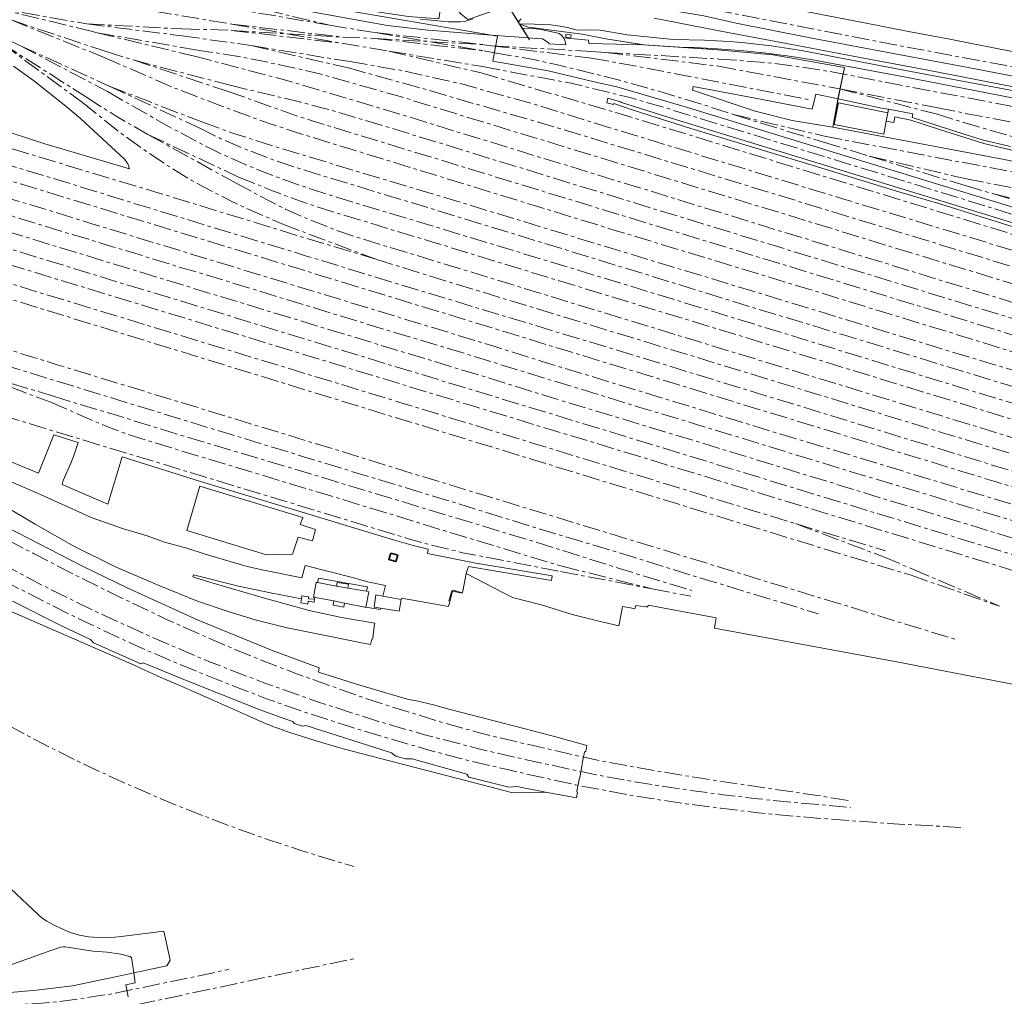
# Model space of a CAD drawing. Extents: x 151587 to 155483, y 462503 to 464608.
# Tile 34 of 236: x 153049 to 153330, y 462765 to 463044. Entities that reach past the tile are written whole.
import ezdxf

# ---------------------------------------------------------------- set-up
doc = ezdxf.new("R2010")
doc.units = 0
doc.header["$LTSCALE"] = 0.5
doc.linetypes.add('AM-AS', pattern=[16, 10, -2, 2, -2])
for name, color, linetype, lineweight in [('B-RO-AM-AS_SPOOR-G', 251, 'AM-AS', 18), ('B-RO-BV-GELEIDECONSTRUCTIE-G', 251, 'CONTINUOUS', 18), ('B-RO-GR-GRAS-GV', 251, 'CONTINUOUS', 13), ('B-RO-IE-TERREINAFSCHEIDING_KUNSTMATIG_HEKWERK-G', 251, 'IE-TERREINAFSCHEIDING-KUNSTMATIG', 18), ('B-RO-KW-KUNSTWERK_PERRON-GV', 251, 'CONTINUOUS', 18), ('B-RO-OG-BEBOUWING-GV', 6, 'CONTINUOUS', 35), ('B-RO-OG-BEBOUWING_OVERBOUWING-GV', 251, 'CONTINUOUS', 18), ('B-RO-VH-VERHARDING_GESLOTEN-GV', 251, 'CONTINUOUS', 18), ('B-RO-VH-VERHARDING_HALFVERHARDING-GV', 251, 'CONTINUOUS', 18), ('B-RO-VH-VERHARDING_OPEN-GV', 251, 'CONTINUOUS', 18)]:
    doc.layers.add(name, color=color, linetype=linetype, lineweight=lineweight)
doc.linetypes.add('IE-TERREINAFSCHEIDING-KUNSTMATIG', pattern='A,4,[82,NLCS.SHX,S=0.75,R=90,X=0,Y=0],4,-2', length=10)

msp = doc.modelspace()

# ---------------------------------------------------------------- linework, layer by layer
at = {"layer": 'B-RO-AM-AS_SPOOR-G', "flags": 128}
for points in [[(152684.493, 463248.251), (152726.335, 463199.333), (152786.996, 463128.213), (152819.506, 463090.062), (152849.777, 463054.324), (152883.192, 463015.684), (152890.243, 463007.939), (152902.991, 462994.425), (152913.035, 462984.349), (152921.807, 462976.021), (152936.511, 462962.698), (152941.845, 462957.996), (152946.326, 462954.191), (152957.708, 462944.894), (152967.199, 462937.511), (152982.921, 462925.979), (152999.847, 462914.339), (153008.251, 462908.891), (153017.504, 462903.164), (153038.999, 462890.659), (153055.74, 462881.759), (153071.387, 462874.067), (153088.583, 462866.263), (153103.387, 462859.993), (153118.888, 462854.023), (153133.945, 462848.656), (153151.338, 462843.05), (153164.815, 462839.171), (153180.241, 462835.151), (153190.978, 462832.685), (153213.531, 462827.775), (153222.025, 462826.234), (153229.351, 462825.038), (153241.317, 462823.249), (153249.754, 462822.126), (153259.726, 462820.946), (153269.935, 462819.911), (153277.816, 462819.276), (153286.16, 462818.423)], [(152755.408, 463156.152), (152775.246, 463129.631), (152777.987, 463125.945), (152876.69, 462993.216), (152888.787, 462977.289), (152894.952, 462969.416), (152908.942, 462952.412), (152920.894, 462938.982), (152931.241, 462928.123), (152938.323, 462921.063), (152945.549, 462914.151), (152956.652, 462904.066), (152964.225, 462897.535), (152971.931, 462891.162), (152983.732, 462881.904), (152991.756, 462875.936), (152999.901, 462870.135), (153008.164, 462864.504), (153020.773, 462856.378), (153029.315, 462851.18), (153033.626, 462848.647), (153042.325, 462843.715), (153055.559, 462836.656), (153064.501, 462832.179), (153069.006, 462830.01), (153078.082, 462825.812), (153087.242, 462821.801), (153096.483, 462817.981), (153110.488, 462812.609), (153119.914, 462809.269), (153129.406, 462806.125), (153143.761, 462801.777), (153144.286, 462801.633)], [(152756.864, 463157.412), (152862.936, 463032.921), (152877.51, 463016.228), (152886.417, 463006.416), (152898.267, 462993.658), (152909.61, 462982.338), (152916.119, 462975.946), (152923.999, 462968.541), (152931.569, 462961.803), (152940.494, 462954.001), (152951.716, 462944.734), (152960.989, 462937.386), (152974.388, 462927.259), (152980.665, 462922.678), (152996.251, 462912.009), (153006.043, 462905.549), (153017.435, 462898.493), (153028.781, 462891.841), (153040.304, 462885.329), (153051.464, 462879.582), (153063.847, 462873.303), (153080.588, 462865.387), (153092.716, 462860.125), (153105.417, 462854.961), (153119.327, 462849.556), (153131.266, 462845.365), (153142.81, 462841.676), (153165.668, 462834.865), (153177.521, 462831.787), (153188.584, 462829.191), (153207.704, 462824.906), (153222.656, 462822.097), (153229.102, 462821.038), (153239.225, 462819.541), (153249.134, 462818.241), (153259.728, 462816.958), (153274.305, 462815.622), (153296.86, 462813.914), (153317.705, 462812.796)], [(152797.865, 463149.295), (152811.992, 463136.129), (152853.325, 463097.196), (152864.535, 463086.731), (152875.81, 463076.781), (152877.477, 463075.228), (152886.542, 463067.856), (152895.327, 463061.171), (152904.783, 463054.486), (152913.958, 463048.391), (152919.568, 463044.895), (152927.037, 463040.387), (152937.329, 463034.466), (152948.98, 463028.256), (152959.644, 463022.974), (152966.125, 463019.978), (152972.312, 463017.253), (152984.033, 463012.399), (152995.04, 463008.291), (153002.373, 463005.78), (153010.665, 463003.091), (153030.243, 462997.068), (153037.074, 462995.122), (153044.083, 462992.96), (153052.075, 462990.65), (153069.505, 462985.226), (153184.231, 462950.25), (153198.347, 462945.828), (153251.324, 462929.652), (153284.275, 462919.691), (153394.691, 462886.032), (153414.447, 462879.937), (153441.671, 462871.817), (153451.928, 462869.047), (153463.122, 462866.349), (153471.904, 462864.498), (153485.815, 462861.952), (153496.995, 462860.278), (153511.074, 462858.429), (153520.141, 462857.629), (153528.277, 462857.027)], [(152808.008, 463146.551), (152814.314, 463140.687), (152826.8, 463128.896), (152834.258, 463121.978), (152843.985, 463112.754), (152848.839, 463108.138), (152852.875, 463104.332), (152857.339, 463100.102), (152861.523, 463096.265), (152866.529, 463091.725), (152870.892, 463087.764), (152875.236, 463084.095), (152879.784, 463080.291), (152884.887, 463076.192), (152891.514, 463070.976), (152896.089, 463067.541), (152900.905, 463064.009), (152907.552, 463059.305), (152914.034, 463054.952), (152919.671, 463051.264), (152925.353, 463047.736), (152933.783, 463042.707), (152939.789, 463039.29), (152944.355, 463036.776), (152948.094, 463034.806), (152951.497, 463033.066), (152955.494, 463031.009), (152960.716, 463028.421), (152965.232, 463026.269), (152970.226, 463023.964), (152973.913, 463022.317), (152978.415, 463020.386), (152986.054, 463017.225), (152991.231, 463015.2), (152996.177, 463013.358), (153002.457, 463011.137), (153005.915, 463009.938), (153011.087, 463008.27), (153018.25, 463006.045), (153035.363, 463000.796), (153050.07, 462996.336), (153068.696, 462990.643), (153078.799, 462987.53), (153092.013, 462983.533), (153111.575, 462977.554), (153127.177, 462972.815), (153134.94, 462970.388), (153155.54, 462964.102), (153168.444, 462960.181), (153187.863, 462954.223), (153199.23, 462950.719), (153208.348, 462947.956), (153229.286, 462941.595), (153241.232, 462937.955), (153252.041, 462934.606), (153269.481, 462929.301), (153284.054, 462924.851), (153303.079, 462919.03), (153317.881, 462914.495), (153327.087, 462911.684), (153338.076, 462908.31), (153346.131, 462905.88), (153354.423, 462903.481), (153363.511, 462900.702), (153376.511, 462896.767), (153387.071, 462893.548), (153397.824, 462890.251), (153410.084, 462886.514), (153421.087, 462883.14), (153430.527, 462880.286), (153438.707, 462877.801), (153444.286, 462876.095), (153450.729, 462874.27), (153458.035, 462872.346), (153468.091, 462870.103), (153475.366, 462868.603), (153481.698, 462867.263)], [(152840.469, 463124.663), (152845.382, 463121.05), (152849.273, 463118.068), (152852.051, 463115.88), (152854.417, 463113.985), (152856.641, 463112.09), (152858.879, 463110.238), (152861.317, 463108.216), (152864.439, 463105.486), (152867.975, 463102.517), (152872.038, 463099.109), (152877.858, 463094.049), (152883.603, 463089.113), (152887.742, 463085.766), (152894.858, 463080.121), (152900.272, 463076.079), (152906.001, 463071.868), (152912.426, 463067.504), (152917.162, 463064.319), (152921.718, 463061.437), (152927.088, 463058.091), (152934.764, 463053.504), (152940.389, 463050.273), (152944.89, 463047.719), (152950.357, 463044.759), (152959.213, 463040.191), (152963.142, 463038.217), (152976.649, 463031.887), (152980.107, 463030.38), (152993.436, 463024.769), (152999.925, 463022.295), (153014.425, 463016.966), (153023.288, 463014.003), (153034.084, 463010.575), (153040.972, 463008.433), (153052.725, 463004.832), (153061.637, 463002.126), (153068.891, 462999.877), (153089.695, 462993.691), (153105.099, 462988.923), (153116.147, 462985.63), (153123.238, 462983.354)], [(152839.284, 463123.297), (152842.476, 463120.189), (152847.824, 463115.082), (152853.444, 463109.592), (152857.88, 463105.276), (152863.713, 463099.801), (152870.017, 463093.944), (152873.724, 463090.634), (152877.003, 463087.834), (152881.693, 463083.946), (152884.787, 463081.358), (152889.262, 463077.767), (152894.165, 463074.008), (152899.138, 463070.405), (152903.555, 463067.268), (152909.111, 463063.426), (152916.932, 463058.243), (152923.47, 463054.135), (152929.481, 463050.493), (152936.345, 463046.486), (152941.885, 463043.368), (152954.984, 463036.374), (152958.7, 463034.47), (152964.152, 463031.864), (152969.277, 463029.355), (152974.501, 463026.947), (152977.76, 463025.496), (152983.553, 463023.033), (152988.391, 463021.064), (152994.894, 463018.575), (153002.849, 463015.581), (153009.465, 463013.234), (153021.941, 463009.264), (153035.384, 463005.183), (153049.353, 463000.891), (153063.721, 462996.573), (153081.48, 462991.056), (153086.783, 462989.484), (153104.385, 462984.081), (153130.538, 462976.106), (153157.63, 462967.812), (153190.873, 462957.739), (153211.979, 462951.407), (153346.544, 462910.206), (153377.149, 462900.915), (153410.536, 462890.631), (153454.395, 462877.402), (153482.232, 462868.859)], [(152822.733, 463117.334), (152830.347, 463108.56), (152837.143, 463101.104), (152843.364, 463094.654), (152846.688, 463091.341), (152852.741, 463085.581), (152857.624, 463081.053), (152869.661, 463070.451), (152880.419, 463061.566), (152891.722, 463053.012), (152898.765, 463047.993), (152905.83, 463043.151), (152910.926, 463039.813), (152924.811, 463031.309), (152937.253, 463024.207), (152946.931, 463019.164), (152951.583, 463016.825), (152961.386, 463012.095), (152971.803, 463007.593), (152979.834, 463004.269), (152989.7, 463000.624), (153007.425, 462994.602), (153096.403, 462967.426), (153182.298, 462941.314), (153202.254, 462935.118), (153242.704, 462922.898), (153303.419, 462904.268), (153366.117, 462885.196), (153383.95, 462879.874), (153400.23, 462875.217), (153411.259, 462872.537), (153425.615, 462869.714)], [(152823.915, 463118.544), (152844.603, 463099.331), (152858.257, 463086.736), (152864.462, 463081.134), (152876.641, 463070.688), (152882.364, 463066.073), (152886.361, 463062.873), (152896.352, 463055.498), (152904.217, 463050.012), (152911.032, 463045.489), (152917.682, 463041.243), (152923.918, 463037.418), (152930.889, 463033.34), (152936.009, 463030.454), (152940.922, 463027.842), (152945.999, 463024.995), (152958.74, 463018.737), (152965.54, 463015.572), (152973.74, 463011.963), (152979.659, 463009.524), (152985.08, 463007.328), (152991.075, 463005.026), (152997.019, 463002.897), (153004.728, 463000.319), (153012.043, 462998.045), (153063.464, 462982.287), (153068.607, 462980.783), (153075.356, 462978.663), (153080.816, 462977.084), (153093.522, 462973.146), (153108.287, 462968.753), (153160.712, 462952.704), (153176.228, 462948.088), (153200.137, 462940.675), (153208.197, 462938.291), (153225.987, 462932.766), (153229.894, 462931.652), (153241.847, 462928.011), (153286.607, 462914.29), (153303.003, 462909.407), (153375.002, 462887.392), (153403.624, 462878.783), (153425.996, 462871.48)], [(152924.516, 463109.186), (152969.527, 463085.093), (152982.967, 463077.769), (152987.492, 463075.411), (152992.363, 463073.02), (153001.217, 463068.861), (153011.929, 463064.366), (153018.25, 463061.964), (153022.167, 463060.587), (153026.379, 463059.223), (153037.259, 463055.939), (153044.741, 463053.932), (153050.872, 463052.504), (153056.881, 463051.272), (153068.066, 463049.196), (153109.414, 463042.25)], [(152725.977, 463090.821), (152756.489, 463045.81), (152762.952, 463035.952), (152765.387, 463032.055), (152770.849, 463022.852), (152773.688, 463017.801), (152777.256, 463011.016), (152780.928, 463003.748), (152784.552, 462996.093), (152787.58, 462989.292), (152791.781, 462979.034), (152793.994, 462973.105), (152798.937, 462958.765), (152812.232, 462917.604), (152815.641, 462908.157), (152818.3, 462901.425), (152820.121, 462897.139), (152823.209, 462890.406), (152826.761, 462883.317), (152831.955, 462873.905), (152835.864, 462867.494), (152841.112, 462859.458), (152843.987, 462855.332), (152848.119, 462849.776), (152851.975, 462844.811), (152856.545, 462839.274), (152861.204, 462834.006), (152867.193, 462827.715), (152873.593, 462821.398), (152879.461, 462816.064), (152885.853, 462810.531), (152893.837, 462804.284), (152896.974, 462801.967), (152904.235, 462796.899), (152916.838, 462788.981), (152921.5, 462786.254), (152932.151, 462780.793), (152942.392, 462776.119), (152949.594, 462773.153), (152957.962, 462770.092), (152964.144, 462768.012), (152972.326, 462765.599), (152976.162, 462764.621), (152982.107, 462763.174), (152988.404, 462761.829), (152996.566, 462760.29), (153004.743, 462759.141), (153015.685, 462758.01), (153023.85, 462757.455), (153032.101, 462757.199), (153038.219, 462757.287), (153048.704, 462757.704), (153054.755, 462758.114), (153063.7, 462758.983), (153073.137, 462760.3), (153079.816, 462761.603), (153144.53, 462775.318)], [(152732.601, 463089.189), (152738.553, 463080.28), (152760.313, 463048.259), (152766.097, 463039.508), (152770.613, 463032.311), (152776.629, 463022.042), (152780.075, 463015.658), (152785.037, 463005.764), (152788.767, 462997.853), (152792.355, 462989.656), (152795.89, 462980.977), (152797.657, 462976.317), (152799.959, 462969.977), (152815.457, 462922.347), (152817.28, 462916.932), (152819.243, 462911.432), (152820.903, 462907.057), (152823.322, 462901.002), (152826.448, 462894.192), (152829.736, 462887.441), (152835.935, 462876.044), (152840.014, 462869.255), (152845.836, 462860.389), (152850.982, 462853.33), (152855.512, 462847.432), (152862.351, 462839.388), (152867.035, 462834.233), (152873.113, 462828.005), (152878.679, 462822.653), (152885.178, 462816.924), (152889.184, 462813.61), (152897.166, 462807.32), (152901.443, 462804.217), (152905.603, 462801.349), (152911.708, 462797.374), (152917.236, 462793.959), (152923.329, 462790.479), (152929.399, 462787.232), (152937.244, 462783.417), (152947.987, 462778.686), (152955.243, 462775.886), (152964.031, 462772.835), (152979.43, 462768.48), (152984.815, 462767.186), (152994.747, 462765.229), (152999.872, 462764.358), (153012.574, 462762.805), (153017.41, 462762.424), (153025.529, 462761.951), (153036.717, 462761.775), (153043.016, 462761.865), (153054.026, 462762.473), (153059.964, 462763.039), (153065.573, 462763.752), (153074.808, 462765.193), (153092.685, 462768.845), (153108.614, 462772.241)], [(152846.868, 463085.384), (152860.959, 463072.334), (152869.487, 463064.96), (152880.246, 463056.052), (152888.511, 463049.932), (152897.757, 463043.33), (152905.419, 463038.02), (152911.455, 463034.068), (152915.961, 463031.268), (152921.339, 463028.005), (152932.114, 463021.824), (152943.378, 463015.825), (152953.151, 463010.97), (152963.349, 463006.299), (152972.233, 463002.467), (152979.721, 462999.495), (152992.837, 462994.713), (153005.19, 462990.537), (153020.983, 462985.653), (153037.388, 462980.722), (153076.907, 462968.593), (153092.084, 462964.027), (153131.436, 462951.96), (153221.609, 462924.534), (153317.435, 462895.238), (153377.176, 462877.079), (153382.446, 462875.534), (153392.258, 462872.9), (153400.789, 462870.905), (153421.802, 462866.422), (153439.305, 462862.838), (153454.68, 462859.787), (153457.987, 462859.019), (153466.417, 462857.477), (153476.795, 462855.94), (153481.392, 462855.341), (153489.74, 462854.656)], [(152873.219, 463054.413), (152878.941, 463049.478), (152883.693, 463045.589), (152888.721, 463041.787), (152901.033, 463033.097), (152912.077, 463025.794), (152928.469, 463016.273), (152940.057, 463010.181), (152949.292, 463005.749), (152965.74, 462998.888), (152976.512, 462995.05), (152994.997, 462989.113), (153178.858, 462932.981), (153226.945, 462918.43), (153341.07, 462883.57), (153359.888, 462877.76), (153382.861, 462870.888), (153389.84, 462868.986), (153406.14, 462865.243), (153428.077, 462860.622), (153442.149, 462857.744), (153455.367, 462855.157), (153463.28, 462853.758), (153475.24, 462852.102), (153484.019, 462851.053)], [(152872.019, 463053.072), (152880.496, 463043.914), (152883.819, 463040.66), (152887.63, 463037.08), (152891.74, 463033.41), (152904.713, 463023.496), (152914.618, 463016.683), (152921.188, 463012.473), (152930.465, 463007.035), (152935.343, 463004.39), (152946.144, 462999.678), (152952.05, 462997.323), (152958.424, 462994.992), (152963.581, 462993.206), (152969.872, 462991.243), (152989.827, 462985.154), (153023.732, 462975.001), (153159.003, 462933.724), (153270.43, 462899.573)], [(153208.011, 463053.89), (153278.64, 463040.235), (153305.461, 463035.098), (153330.608, 463030.407), (153363.606, 463023.984), (153367.948, 463023.257)], [(153041.711, 463046.908), (153068.078, 463042.319)], [(153041.711, 463046.908), (153069.295, 463040.262)], [(153109.194, 463046.779), (153137.374, 463041.952)], [(153111.252, 463048.154), (153137.374, 463041.952)], [(153046.407, 463043.436), (153073.571, 463034.422)], [(153046.407, 463043.436), (153072.963, 463032.765)], [(153068.078, 463042.319), (153095.346, 463040.865)], [(153068.078, 463042.319), (153095.256, 463038.913)], [(153069.295, 463040.262), (153070.978, 463039.787)], [(153095.346, 463040.865), (153105.527, 463040.635), (153109.246, 463040.457)], [(153109.246, 463040.457), (153141.034, 463038.559)], [(153109.246, 463040.457), (153140.902, 463036.79)], [(153109.414, 463042.25), (153140.902, 463036.79)], [(153109.414, 463042.25), (153141.034, 463038.559)], [(153137.374, 463041.952), (153150.39, 463039.828)], [(153045.439, 463037.892), (153049.077, 463036.101)], [(153070.978, 463039.787), (153099.061, 463034.94)], [(153070.978, 463039.787), (153098.779, 463033.115)], [(153095.256, 463038.913), (153114.994, 463036.143)], [(153141.034, 463038.559), (153150.285, 463038.165)], [(153150.285, 463038.165), (153181.478, 463036.369)], [(153150.285, 463038.165), (153181.475, 463034.623)], [(153150.39, 463039.828), (153181.475, 463034.623)], [(153150.39, 463039.828), (153181.478, 463036.369)], [(153043.848, 463036.713), (153067.966, 463021.361)], [(153043.848, 463036.713), (153066.847, 463019.84)], [(153049.077, 463036.101), (153074, 463022.967)], [(153049.077, 463036.101), (153074.451, 463024.544)], [(153073.571, 463034.422), (153081.272, 463032.029)], [(153099.061, 463034.94), (153107.222, 463033.701), (153114.455, 463032.453), (153127.098, 463029.817), (153134.941, 463027.924), (153156.178, 463021.96), (153357.678, 462960.338), (153453.006, 462931.303), (153497.646, 462917.525), (153543.447, 462903.507), (153572.352, 462894.945)], [(153114.994, 463036.143), (153143.212, 463031.542)], [(153114.994, 463036.143), (153142.805, 463029.725)], [(153140.902, 463036.79), (153154.313, 463034.542)], [(153154.313, 463034.542), (153180.63, 463028.323)], [(153154.313, 463034.542), (153181.029, 463030.125)], [(153181.475, 463034.623), (153184.44, 463034.102)], [(153181.478, 463036.369), (153183.641, 463036.074)], [(153183.641, 463036.074), (153212.184, 463034.436)], [(153183.641, 463036.074), (153212.18, 463032.548)], [(153212.184, 463034.436), (153216.121, 463034.198)], [(153072.963, 463032.765), (153092.614, 463024.211), (153106.044, 463019.016), (153119.592, 463014.07), (153128.76, 463011.048), (153219.226, 462983.253), (153260.974, 462970.575), (153463.926, 462908.395), (153494.875, 462899.142), (153501.4, 462897.272), (153522.188, 462891.848), (153538.416, 462888.221), (153543.913, 462887.12), (153561.555, 462883.805)], [(153081.272, 463032.029), (153108.962, 463024.794)], [(153081.272, 463032.029), (153108.429, 463023.032)], [(153098.779, 463033.115), (153123.851, 463026.515), (153136.519, 463022.822), (153161.899, 463015.16), (153347.755, 462958.059), (153368.26, 462951.846), (153441.579, 462929.354), (153467.549, 462921.516), (153490.157, 462914.475), (153528.267, 462902.85)], [(153143.212, 463031.542), (153158.817, 463028.861), (153175.089, 463025.162), (153196.481, 463019.168), (153216.141, 463013.054), (153283.841, 462992.38), (153348.982, 462972.608), (153485.668, 462930.728), (153528.194, 462917.612), (153540.12, 462913.638), (153547.66, 462910.853), (153551.171, 462909.466), (153557.147, 462906.952), (153565.942, 462903.09)], [(153184.44, 463034.102), (153195.656, 463032.131), (153202.109, 463030.686), (153217.5, 463026.94), (153227.309, 463024.282), (153230.942, 463023.216), (153245.814, 463018.68), (153252.683, 463016.41)], [(153212.18, 463032.548), (153225.347, 463030.14), (153274.516, 463020.633)], [(153216.121, 463034.198), (153248.495, 463030.225)], [(153216.121, 463034.198), (153248.564, 463032.267)], [(153248.564, 463032.267), (153253.349, 463031.994), (153264.23, 463031.03), (153271.494, 463030.097), (153275.388, 463029.501), (153280.14, 463028.724), (153344.814, 463016.358), (153361.83, 463013.314), (153387.063, 463009.555), (153398.227, 463008.003), (153403.953, 463007.016), (153469.5, 462994.504), (153472.746, 462993.673), (153487.232, 462989.509), (153493.124, 462988.114), (153496.324, 462987.462), (153535.512, 462979.92), (153565.764, 462974.189), (153617.154, 462964.035), (153640.463, 462959.931), (153651.456, 462958.17), (153687.47, 462953.589), (153697.896, 462952.399), (153719.049, 462950.434), (153730.82, 462949.501), (153742.105, 462948.78), (153756.178, 462948.081), (153765.999, 462947.685), (153773.018, 462947.536), (153780.235, 462947.271), (153797.504, 462946.917), (153808.471, 462946.893), (153816.918, 462946.98), (153825.363, 462947.212), (153845.778, 462948.177)], [(153142.805, 463029.725), (153161.805, 463024.458), (153205.243, 463011.817), (153337.662, 462971.331), (153382.622, 462957.485), (153404.359, 462950.912), (153433.312, 462941.99), (153468.393, 462931.334), (153508.755, 462918.888), (153540.3, 462909.335), (153560.201, 462903.093), (153565.316, 462901.371)], [(153181.029, 463030.125), (153206.348, 463025.352), (153223.214, 463021.25), (153233.441, 463018.282), (153366.271, 462977.529), (153382.634, 462972.636), (153443.952, 462954.041), (153455.038, 462950.886), (153462.947, 462948.811), (153472.697, 462946.528), (153478.091, 462945.414), (153530.05, 462935.132), (153538.595, 462933.273), (153678.213, 462906.574), (153688.805, 462904.491)], [(153248.495, 463030.225), (153282.987, 463023.783)], [(153180.63, 463028.323), (153219.081, 463017.001), (153238.565, 463011.061), (153385.98, 462965.74), (153570.722, 462909.239), (153578.353, 462906.847), (153603.217, 462899.345), (153612.615, 462896.623), (153617.313, 462895.386), (153625.812, 462893.391), (153629.933, 462892.555), (153638.604, 462891.071), (153647.051, 462889.92), (153652.455, 462889.313), (153662.33, 462888.244), (153674.79, 462887.05), (153690.572, 462885.754), (153695.102, 462885.479), (153699.53, 462885.328), (153708.399, 462885.294), (153713.853, 462885.384), (153719.23, 462885.64), (153726.839, 462886.165)], [(153074.451, 463024.544), (153101.138, 463014.205)], [(153074.451, 463024.544), (153100.359, 463012.507)], [(153108.962, 463024.794), (153128.356, 463020.145), (153135.552, 463018.285), (153153.309, 463013.054), (153229.675, 462989.592), (153466.441, 462917.147), (153484.425, 462911.72), (153503.697, 462906.375), (153511.741, 462904.364), (153521.452, 462902.247), (153527.809, 462901.095)], [(153282.987, 463023.783), (153311.056, 463018.35)], [(153282.987, 463023.783), (153310.566, 463016.583)], [(153067.966, 463021.361), (153076.461, 463015.943), (153085.51, 463010.731)], [(153074, 463022.967), (153091.534, 463012.947), (153103.896, 463006.404), (153109.638, 463003.746), (153116.028, 463001.05), (153124.296, 462997.834), (153132.769, 462994.898), (153139.401, 462992.811), (153162.75, 462985.808), (153220.679, 462968.206), (153313.179, 462939.784), (153340.789, 462931.442), (153463.149, 462894.029), (153496.478, 462883.986), (153504.185, 462882.006), (153513.304, 462879.911), (153523.38, 462877.945), (153527.33, 462877.288), (153535.8, 462876.086), (153544.127, 462875.167), (153554.463, 462874.311), (153565.788, 462873.851), (153577.573, 462873.821), (153580.974, 462873.884), (153591.128, 462874.207), (153596.993, 462874.477)], [(153108.429, 463023.032), (153126.603, 463016.529), (153132.39, 463014.631), (153313.597, 462959.287), (153363.715, 462943.73), (153474.782, 462910.021), (153488.963, 462905.872), (153501.671, 462902.619), (153515.049, 462899.386), (153532.481, 462895.717), (153567.428, 462889.35), (153573.69, 462888.082), (153588.882, 462884.522), (153595.221, 462883.283), (153605.471, 462881.504)], [(152889.913, 463018.991), (152893.793, 463014.261), (152898.883, 463008.32), (152903.659, 463003.039), (152908.765, 462997.648), (152912.614, 462993.766), (152917.233, 462989.24), (152922.339, 462984.478), (152926.926, 462980.234), (152941.789, 462967.252), (152947.319, 462962.631), (152962.166, 462950.544), (152969.786, 462944.587), (152983.141, 462934.591), (152995.475, 462925.69), (153003.532, 462920.104), (153010.197, 462915.692), (153017.916, 462910.761), (153029.318, 462903.863), (153036.052, 462899.988), (153041.841, 462896.804), (153052.983, 462890.933), (153065.94, 462884.275), (153078.093, 462878.292), (153091.025, 462872.126), (153104.431, 462866.146), (153110.788, 462863.456), (153122.704, 462858.687), (153127.878, 462856.697), (153147.254, 462849.8), (153154.77, 462847.325), (153168.978, 462842.949), (153179.097, 462840.127), (153185.468, 462838.486), (153208.381, 462833.174), (153217.813, 462831.223), (153232.274, 462828.654), (153240.869, 462827.226), (153264.228, 462823.697), (153276.606, 462821.916), (153286.34, 462820.308)], [(153066.847, 463019.84), (153077.41, 463011.397), (153085.875, 463005.288), (153094.387, 462999.747), (153097.886, 462997.644), (153101.176, 462995.847), (153109.229, 462991.714), (153112.479, 462990.166), (153123.982, 462985.102)], [(153311.056, 463018.35), (153319.452, 463016.654), (153356.218, 463009.807), (153386.274, 463004.717), (153394.674, 463003.176), (153401.464, 463002.102), (153459.74, 462990.985), (153473.923, 462988.04), (153479.756, 462986.552), (153482.774, 462985.663), (153485.925, 462984.845), (153488.933, 462984.238), (153492.213, 462983.684), (153528.853, 462976.596), (153562.234, 462970.323), (153576.017, 462967.591), (153624.561, 462958.329), (153644.914, 462954.872), (153653.074, 462953.6), (153663.093, 462952.174), (153679.491, 462949.956), (153689.535, 462948.686), (153718.522, 462945.796), (153745.032, 462943.885), (153788.017, 462941.453), (153795.801, 462941.18)], [(153252.683, 463016.41), (153278.719, 463010.236)], [(153252.683, 463016.41), (153278.363, 463008.546)], [(153310.566, 463016.583), (153322.344, 463012.966), (153332.241, 463010.165), (153338.37, 463008.617), (153343.552, 463007.56), (153424.936, 462992.102), (153496.185, 462978.364), (153524.966, 462972.873), (153547.726, 462968.628), (153590.19, 462960.456), (153626.055, 462953.722), (153641.129, 462950.985), (153656.49, 462948.598), (153671.33, 462946.531), (153686.075, 462944.72), (153702.619, 462942.873), (153716.129, 462941.451), (153743.585, 462938.9), (153760.05, 462937.765)], [(153100.359, 463012.507), (153106.01, 463009.688), (153112.674, 463006.793), (153120.367, 463003.82), (153127.19, 463001.442), (153168.699, 462988.841), (153234.192, 462968.763), (153257.912, 462961.392), (153284.156, 462953.473), (153447.572, 462903.611), (153462.955, 462898.86), (153479.153, 462893.969), (153489.055, 462891.078), (153495.855, 462889.254), (153503.161, 462887.413), (153507.795, 462886.362), (153515.76, 462884.715), (153521.705, 462883.583), (153528.195, 462882.467), (153542.159, 462880.43), (153546.062, 462879.909), (153555.01, 462878.932), (153563.561, 462878.237), (153596.894, 462876.249)], [(153101.138, 463014.205), (153109.038, 463011.332), (153123.468, 463006.736), (153175.435, 462991.157), (153218.015, 462978.135), (153245.52, 462969.832), (153325.305, 462945.517), (153342.234, 462940.455), (153355.058, 462936.465), (153412.922, 462918.874), (153445.594, 462908.812), (153480.819, 462898.172), (153495.703, 462893.963), (153503.233, 462891.96), (153514.434, 462889.298), (153530.791, 462885.849), (153540.988, 462884.195), (153546.296, 462883.444), (153552.006, 462882.787), (153561.49, 462882.123)], [(153085.51, 463010.731), (153110.529, 462996.896)], [(153085.51, 463010.731), (153111.39, 462998.571)], [(153278.719, 463010.236), (153391.105, 462988.908), (153477.195, 462972.829), (153660.324, 462937.824), (153681.325, 462934.022), (153695.012, 462931.904), (153702.438, 462931.099), (153713.137, 462930.303), (153721.018, 462929.999), (153728.706, 462929.944), (153734.962, 462930.064), (153742.558, 462930.353), (153751.095, 462930.823), (153760.102, 462931.53), (153790.582, 462934.08), (153824.309, 462937.046)], [(153278.363, 463008.546), (153291.491, 463004.529)], [(153291.491, 463004.529), (153318.826, 462996.149)], [(153291.491, 463004.529), (153319.199, 462998.045)], [(153111.39, 462998.571), (153120.564, 462994.83), (153127.457, 462992.248), (153133.247, 462990.246), (153138.026, 462988.715), (153167.13, 462979.912), (153199.582, 462969.949), (153257.734, 462952.244), (153432.234, 462898.721), (153480.014, 462884.331), (153501.04, 462878.181), (153517.911, 462874.375), (153533.952, 462871.72), (153546.02, 462870.379), (153559.318, 462869.599), (153572.152, 462869.545), (153583.906, 462869.727), (153596.735, 462870.606), (153610.76, 462871.404)], [(153319.199, 462998.045), (153391.091, 462984.238), (153422.022, 462978.607), (153485.188, 462966.692), (153654.958, 462934.312), (153680.719, 462929.6), (153691.689, 462928.029), (153704.841, 462926.622), (153714.676, 462925.897), (153720.626, 462925.647), (153727.072, 462925.489), (153736.13, 462925.546), (153743.729, 462925.759), (153753.072, 462926.201), (153771.849, 462927.6), (153790.839, 462929.231)], [(153110.529, 462996.896), (153120.086, 462991.75), (153124.775, 462989.438), (153129.84, 462987.171), (153138.386, 462983.726), (153144.208, 462981.677), (153472.878, 462881.184), (153486.429, 462877.063), (153494.624, 462874.757), (153504.554, 462872.38), (153515.168, 462870.116), (153520.706, 462869.094), (153526.924, 462868.076), (153530.839, 462867.464), (153542.039, 462866.094), (153554.44, 462865.042), (153561.68, 462864.738), (153565.931, 462864.696), (153569.7, 462864.759), (153579.691, 462865.229), (153584.261, 462865.627), (153589.443, 462866.195), (153594.189, 462866.845), (153611.011, 462869.661)], [(153318.826, 462996.149), (153326.636, 462993.886)], [(153326.636, 462993.886), (153356.004, 462984.939)], [(153326.636, 462993.886), (153356.462, 462986.45)], [(152929.933, 462986.873), (152940.816, 462979.059), (152949.241, 462973.357), (152959.093, 462967.076), (152971.7, 462959.709), (152983.448, 462953.555), (152994.318, 462948.407), (153006.328, 462943.162), (153018.604, 462938.457), (153033.204, 462933.72), (153160.201, 462895.158), (153164.093, 462894.037), (153175.33, 462891.263), (153203.318, 462885.902)], [(152953.584, 462988.737), (152985.349, 462972.697), (152997.852, 462966.869), (153010.113, 462961.444), (153021.249, 462957.163), (153030.203, 462954.076), (153059.559, 462944.972), (153138.991, 462920.739), (153155.799, 462915.513), (153232.525, 462892.116), (153262.815, 462882.789), (153283.915, 462876.412), (153316.496, 462866.34)], [(153123.982, 462985.102), (153150.606, 462975.085)], [(152979.941, 462982.899), (152996.41, 462978.777), (153014.576, 462973.428), (153143.678, 462933.714), (153275.633, 462893.27), (153303.424, 462884.824)], [(153123.238, 462983.354), (153150.606, 462975.085)], [(152963.201, 462978.784), (152993.093, 462963.753), (153004.166, 462958.885), (153013.191, 462955.197), (153022.556, 462951.793), (153032.275, 462948.615), (153123.628, 462920.61), (153181.735, 462902.908), (153194.049, 462899.046), (153224.232, 462889.978), (153245.852, 462883.243), (153276.969, 462873.815)], [(153150.606, 462975.085), (153172.574, 462968.285), (153267.487, 462939.329), (153312.407, 462925.535), (153414.675, 462894.341), (153438.903, 462887.025), (153487.062, 462872.211), (153492.89, 462870.46), (153497.773, 462869.139), (153506.331, 462866.99), (153512.331, 462865.792), (153520.031, 462864.408), (153524.302, 462863.749), (153536.296, 462862.074), (153544.378, 462861.15), (153551.639, 462860.557), (153560.222, 462860.176), (153567.626, 462860.115), (153574.216, 462860.259), (153580.339, 462860.637), (153585.657, 462861.135), (153590.817, 462861.67), (153595.75, 462862.327), (153609.755, 462864.461), (153655.054, 462872.079)], [(153031.162, 462944.295), (153058.504, 462935.938)], [(153031.162, 462944.295), (153057.749, 462934.221)], [(153058.504, 462935.938), (153076.848, 462930.411), (153097.076, 462924.141), (153136.931, 462912.24), (153195.053, 462894.661), (153223.948, 462885.575), (153240.804, 462880.494)], [(153057.749, 462934.221), (153070.475, 462928.707), (153075.456, 462926.676), (153078.806, 462925.421), (153083.438, 462923.86), (153153.54, 462902.68), (153170.085, 462897.559), (153203.655, 462887.413)], [(153270.43, 462899.573), (153296.108, 462891.789)], [(153270.43, 462899.573), (153295.552, 462890.076)], [(153295.552, 462890.076), (153303.921, 462886.548)], [(153203.318, 462885.902), (153229.51, 462880.927)], [(153203.655, 462887.413), (153229.51, 462880.927)], [(153303.921, 462886.548), (153328.664, 462875.97)], [(153303.424, 462884.824), (153328.664, 462875.97)], [(153229.51, 462880.927), (153240.494, 462878.797)]]:
    msp.add_lwpolyline(points, dxfattribs=at)
at = {"layer": 'B-RO-BV-GELEIDECONSTRUCTIE-G', "flags": 128}
msp.add_lwpolyline([(153175.191, 462879.83), (153172.62, 462880.566), (153172.292, 462880.385), (153171.465, 462877.405)], dxfattribs=at)
at = {"layer": 'B-RO-GR-GRAS-GV', "flags": 128}
for points in [[(153192.056, 463043.772), (153191.619, 463043.34), (153191.276, 463042.84), (153191.637, 463042.263), (153193.462, 463042.375), (153200.566, 463042.032), (153203.232, 463041.683), (153205.725, 463041.198), (153207.928, 463040.542), (153210.778, 463040.643), (153214.667, 463040.486), (153222.303, 463039.227), (153235.618, 463037.828), (153244.386, 463037.631), (153245.977, 463037.587), (153251.534, 463037.29), (153255.908, 463036.892), (153263.501, 463036.011), (153272.128, 463034.755), (153301.864, 463029.022), (153344.014, 463021.063)], [(153351.034, 463020.804), (153329.706, 463024.888), (153307.753, 463029.202), (153288.856, 463032.682), (153270.868, 463036.183), (153251.101, 463039.874), (153230.083, 463043.921)], [(153041.369, 463012.822), (153056.082, 463008.091), (153080.263, 463000.915), (153079.713, 463002.352), (153078.804, 463003.634), (153066.277, 463015.283), (153062.099, 463018.811), (153052.823, 463026.136), (153047.116, 463030.261)], [(153341.057, 463004.132), (153324.165, 463008.157), (153311.201, 463012.205), (153303.39, 463014.774), (153298.797, 463015.727), (153298.523, 463014.115), (153296.351, 463014.579), (153295.605, 463010.809), (153281.473, 463013.607), (153282.685, 463019.727), (153296.817, 463016.929), (153296.981, 463017.918), (153295, 463018.232), (153282.563, 463020.942), (153281.053, 463012.816), (153329.089, 463003.821), (153341.108, 463001.44)], [(153025.568, 462883.491), (153081.562, 462859.106), (153083.206, 462858.39), (153088.163, 462856.132), (153091.655, 462854.586), (153094.577, 462853.291), (153098.035, 462851.759), (153102.767, 462849.662), (153113.953, 462844.706), (153118.373, 462842.747), (153119.573, 462842.268), (153120.078, 462842.061), (153121.187, 462841.634), (153122.22, 462841.244), (153122.556, 462841.121), (153124.183, 462840.524), (153124.23, 462840.508), (153124.896, 462840.275), (153126.259, 462839.8), (153129.597, 462838.771), (153133.846, 462837.469), (153139.586, 462835.74), (153139.673, 462835.714), (153141.656, 462835.117), (153159.221, 462830.58), (153176.201, 462826.194), (153189.732, 462822.699), (153198.991, 462822.89), (153190.87, 462824.48), (153188.532, 462824.236), (153177.172, 462827.175), (153176.537, 462828.029), (153160.93, 462832.354), (153159.067, 462832.389), (153156.321, 462833.163), (153155.076, 462834.11), (153130.627, 462841.882), (153129.663, 462841.667), (153127.213, 462842.506), (153126.839, 462843.082), (153123.223, 462844.277), (153116.823, 462846.615), (153096.19, 462854.853), (153084.134, 462859.8), (153083.486, 462859.477), (153069.945, 462865.502), (153069.118, 462866.509), (153061.217, 462870.22), (153046.853, 462877.375)]]:
    msp.add_lwpolyline(points, dxfattribs=at)
for points in [[(153227.241, 463036.342), (153216.215, 463038.063), (153209.493, 463039.363), (153194.204, 463041.354), (153191.637, 463042.263), (153191.642, 463042.255), (153191.871, 463041.908), (153192.415, 463041.086), (153196.331, 463040.891), (153197.742, 463040.716), (153202.619, 463039.677), (153202.936, 463039.536), (153203.026, 463039.496), (153203.553, 463039.116), (153203.899, 463038.758), (153204.151, 463038.349), (153211.333, 463037.635), (153211.408, 463036.765)], [(153206.337, 463039.197), (153206.296, 463038.393), (153204.818, 463038.493), (153204.87, 463039.329)], [(153281.053, 463012.816), (153282.563, 463020.942), (153276.178, 463022.215), (153275.218, 463017.963), (153258.396, 463021.238), (153241.216, 463024.42), (153240.985, 463023.404), (153258.926, 463017.412), (153269.46, 463014.767)], [(153129.697, 462901.307), (153100.305, 462910.256), (153096.563, 462897.591), (153119.351, 462890.624), (153126.797, 462890.856), (153128.409, 462895.682), (153132.508, 462894.639), (153133.355, 462897.846), (153129.001, 462899.276)]]:
    msp.add_lwpolyline(points, close=True, dxfattribs=at)
at = {"layer": 'B-RO-IE-TERREINAFSCHEIDING_KUNSTMATIG_HEKWERK-G', "flags": 128}
for points in [[(153137.166, 463070.819), (153137.421, 463071.644), (153139.457, 463078.483), (153151.737, 463074.726), (153166.37, 463070.222), (153185.321, 463064.396), (153191.607, 463062.616), (153197.064, 463061.366), (153206.063, 463059.368), (153215.945, 463057.002), (153221.619, 463055.921), (153221.67, 463056.18), (153236.779, 463053.253), (153236.773, 463053.058), (153246.883, 463051.039), (153255.275, 463049.338), (153265.079, 463047.477), (153277.296, 463045.128), (153289.616, 463042.759), (153302.687, 463040.185), (153314.444, 463037.969), (153329.344, 463035.039), (153348.788, 463031.398)], [(153194.476, 463037.763), (153191.637, 463042.263), (153188.341, 463047.446), (153176.84, 463043.616), (153174.988, 463045.076), (153173.356, 463046.955), (153170.986, 463047.255), (153168.905, 463046.148), (153168.565, 463043.727), (153159.863, 463044.415), (153151.511, 463045.677), (153130.268, 463049.543), (153122.872, 463051.243), (153117.04, 463052.88), (153100.537, 463058.238), (153095.058, 463060.395), (153090.112, 463062.702), (153077.509, 463067.961), (153078.249, 463069.757), (153092.964, 463067.109), (153112.159, 463065.317), (153124.648, 463065.198), (153135.676, 463064.103), (153136.634, 463064.234), (153137.654, 463070.697), (153137.166, 463070.819)], [(153565.567, 462958.916), (153536.411, 462964.288), (153516.662, 462968.142), (153442.656, 462982.068), (153421.562, 462986.14), (153404.804, 462989.218), (153375.277, 462994.982), (153341.108, 463001.44), (153329.089, 463003.821), (153281.053, 463012.816), (153282.717, 463021.769), (153284.363, 463029.856), (153263.904, 463033.461), (153248.138, 463034.935), (153226.978, 463036.36), (153216.215, 463038.063), (153209.493, 463039.363), (153194.204, 463041.354), (153191.637, 463042.263)]]:
    msp.add_lwpolyline(points, dxfattribs=at)
at = {"layer": 'B-RO-KW-KUNSTWERK_PERRON-GV', "flags": 128}
msp.add_lwpolyline([(153142.547, 462881.171), (153147.918, 462880.244), (153148.154, 462881.512), (153134.18, 462883.97), (153133.967, 462882.701), (153139.389, 462881.72)], close=True, dxfattribs=at)
at = {"layer": 'B-RO-OG-BEBOUWING-GV', "flags": 128}
msp.add_lwpolyline([(153154.884, 462891.153), (153154.257, 462889.302), (153156.284, 462888.699), (153156.85, 462890.561)], close=True, dxfattribs=at)
at = {"layer": 'B-RO-OG-BEBOUWING_OVERBOUWING-GV', "flags": 128}
for points in [[(153296.817, 463016.929), (153282.685, 463019.727), (153281.473, 463013.607), (153295.605, 463010.809), (153296.351, 463014.579)], [(153139.389, 462881.72), (153142.547, 462881.171), (153142.734, 462882.244), (153139.576, 462882.792)], [(153138.587, 462877.469), (153138.359, 462876.301), (153141.439, 462875.741), (153141.659, 462876.869)]]:
    msp.add_lwpolyline(points, close=True, dxfattribs=at)
at = {"layer": 'B-RO-VH-VERHARDING_GESLOTEN-GV', "flags": 128}
for points in [[(153344.014, 463021.063), (153301.864, 463029.022), (153272.128, 463034.755), (153263.501, 463036.011), (153255.908, 463036.892), (153251.534, 463037.29), (153245.977, 463037.587), (153244.386, 463037.631), (153235.618, 463037.828), (153222.303, 463039.227), (153214.667, 463040.486), (153210.778, 463040.643), (153207.928, 463040.542), (153205.725, 463041.198), (153203.232, 463041.683), (153200.566, 463042.032), (153193.462, 463042.375), (153191.637, 463042.263), (153194.204, 463041.354), (153209.493, 463039.363), (153216.215, 463038.063), (153227.241, 463036.342), (153237.333, 463035.664), (153241.695, 463035.555), (153246.493, 463035.31), (153248.143, 463035.199), (153255.615, 463034.636), (153261.316, 463034.046), (153268.031, 463033.186), (153274.818, 463032.173), (153301.479, 463027.157), (153349.845, 463017.813)], [(153371.629, 462973.534), (153265.405, 463006.046), (153234.883, 463015.434), (153220.729, 463019.909), (153220.489, 463020.07), (153216.787, 463021.095), (153216.504, 463019.82), (153218.468, 463019.3), (153218.556, 463019.539), (153224.051, 463017.716), (153240.547, 463012.458), (153275.45, 463001.91), (153299.898, 462994.327), (153311.65, 462990.894), (153339.492, 462982.197)], [(153045.328, 462911.961), (153053.988, 462908.261), (153065.813, 462902.96), (153069.331, 462901.279), (153078.511, 462898.092), (153085.261, 462896.038), (153090.268, 462894.316), (153096.583, 462892.518), (153101.844, 462890.796), (153113.82, 462887.31), (153118.575, 462886.279), (153129.471, 462884.062), (153130.379, 462887.602), (153143.517, 462884.295), (153148.706, 462882.863), (153153.316, 462881.905), (153152.596, 462878.853), (153157.817, 462877.873), (153157.913, 462878.3), (153171.342, 462875.868), (153171.673, 462877.247), (153172.517, 462880.295), (153175.276, 462879.706), (153175.394, 462880.314), (153176.368, 462885.335), (153177.027, 462887.31), (153200.746, 462883.3), (153200.932, 462884.607), (153198.1, 462885.16), (153191.203, 462886.306), (153179.114, 462888.23), (153165.358, 462890.994), (153165.543, 462892.229), (153161.224, 462893.331), (153155.883, 462894.884), (153129.529, 462902.827), (153100.508, 462911.572), (153078.157, 462918.631), (153074.023, 462905.168), (153061.041, 462910.71), (153061.335, 462911.908), (153063.529, 462916.841), (153064.261, 462918.728), (153065.544, 462922.756), (153058.583, 462924.932), (153054.266, 462913.952), (153040.836, 462919.487)], [(153023.763, 462765.407), (153057.731, 462777.656), (153060.591, 462778.532), (153061.346, 462778.706), (153061.839, 462778.706), (153069.763, 462777.426), (153073.833, 462777.123), (153077.798, 462776.559), (153080.297, 462775.878), (153080.818, 462775.593), (153081.453, 462771.196), (153090.852, 462773.267), (153091.884, 462774.844), (153090.002, 462783.171), (153077.839, 462781.591), (153074.208, 462781.281), (153071.364, 462781.307), (153068.545, 462781.522), (153065.999, 462782.033), (153063.592, 462782.71), (153062.205, 462783.282), (153060.726, 462783.892), (153058.753, 462784.865), (153056.652, 462786.025), (153055.315, 462786.902), (153054.226, 462787.781), (153031.906, 462808.788)]]:
    msp.add_lwpolyline(points, dxfattribs=at)
for points in [[(153129.697, 462901.307), (153129.001, 462899.276), (153133.355, 462897.846), (153132.508, 462894.639), (153128.409, 462895.682), (153126.797, 462890.856), (153119.351, 462890.624), (153096.563, 462897.591), (153100.305, 462910.256)], [(153148.609, 462880.125), (153147.918, 462880.244), (153142.547, 462881.171), (153139.389, 462881.72), (153133.967, 462882.701), (153133.577, 462882.763), (153132.812, 462878.585), (153133.133, 462878.53), (153133.324, 462878.497), (153133.787, 462878.407), (153138.587, 462877.469), (153141.659, 462876.869), (153147.425, 462875.742), (153147.751, 462875.678)], [(153157.202, 462874.582), (153157.817, 462877.873), (153152.596, 462878.853), (153150.616, 462879.225), (153150.125, 462875.738), (153151.906, 462875.447)]]:
    msp.add_lwpolyline(points, close=True, dxfattribs=at)
at = {"layer": 'B-RO-VH-VERHARDING_HALFVERHARDING-GV', "flags": 128}
msp.add_lwpolyline([(153233.875, 463064.889), (153233.303, 463061.82), (153233.055, 463060.461), (153232.457, 463057.392), (153232.037, 463055.11), (153234.502, 463054.611), (153234.351, 463053.723), (153236.779, 463053.253), (153236.773, 463053.058), (153246.883, 463051.039), (153255.275, 463049.338), (153265.079, 463047.477), (153277.296, 463045.128), (153289.616, 463042.759), (153302.687, 463040.185), (153314.444, 463037.969), (153329.344, 463035.039), (153342.302, 463032.613), (153345.71, 463051.093), (153306.272, 463058.753), (153236.005, 463072.4), (153235.33, 463072.471), (153234.741, 463069.271), (153234.165, 463066.163)], close=True, dxfattribs=at)
for points in [[(153342.302, 463032.613), (153329.344, 463035.039), (153314.444, 463037.969), (153302.687, 463040.185), (153289.616, 463042.759), (153277.296, 463045.128), (153265.079, 463047.477), (153255.275, 463049.338), (153246.883, 463051.039), (153236.773, 463053.058), (153236.779, 463053.253), (153234.351, 463053.723), (153234.263, 463053.199), (153230.764, 463053.832), (153230.276, 463051.372), (153229.681, 463047.971), (153229.574, 463047.108), (153231.075, 463046.862), (153244.204, 463044.641), (153253.508, 463042.544), (153274.571, 463038.375), (153294.786, 463034.485), (153319.758, 463029.825), (153345.881, 463024.843)], [(153462.6, 462950.1), (153239.6, 463018.4), (153219.4, 463024.3), (153214.206, 463025.519), (153208.167, 463026.936), (153199.8, 463028.9), (153184, 463031.7), (153185.3, 463038.8), (153183.613, 463039.091), (153165.524, 463040.505), (153153.892, 463041.889), (153130.673, 463046.089)], [(153163.321, 463043.69), (153171.312, 463042.925), (153174.658, 463042.942), (153175.861, 463043.023), (153178.362, 463043.773)], [(153341.108, 463001.44), (153329.089, 463003.821), (153281.053, 463012.816), (153269.46, 463014.767), (153258.926, 463017.412), (153240.985, 463023.404), (153241.216, 463024.42), (153258.396, 463021.238), (153275.218, 463017.963), (153276.178, 463022.215), (153282.563, 463020.942), (153284.363, 463029.856), (153263.904, 463033.461), (153248.138, 463034.935), (153237.333, 463035.664), (153227.241, 463036.342), (153211.408, 463036.765), (153211.333, 463037.635), (153204.151, 463038.349), (153204.523, 463037.711), (153204.869, 463036.35), (153200.027, 463036.592), (153199.745, 463036.989), (153198.186, 463038.077), (153194.105, 463038.361), (153183.613, 463039.091), (153185.3, 463038.8), (153184, 463031.7), (153199.8, 463028.9), (153208.167, 463026.936), (153214.206, 463025.519), (153219.4, 463024.3), (153239.6, 463018.4), (153462.6, 462950.1)], [(153349.845, 463017.813), (153301.479, 463027.157), (153274.818, 463032.173), (153268.031, 463033.186), (153261.316, 463034.046), (153255.615, 463034.636), (153248.143, 463035.199), (153246.493, 463035.31), (153241.695, 463035.555), (153237.333, 463035.664), (153248.138, 463034.935), (153263.904, 463033.461), (153284.363, 463029.856), (153282.563, 463020.942), (153295, 463018.232), (153296.981, 463017.918), (153303.912, 463016.604), (153303.741, 463015.559), (153318.55, 463010.859), (153323.738, 463009.246), (153331.786, 463007.31)], [(153047.116, 463030.261), (153052.823, 463026.136), (153062.099, 463018.811), (153066.277, 463015.283), (153078.804, 463003.634), (153079.713, 463002.352), (153080.263, 463000.915), (153056.082, 463008.091), (153041.369, 463012.822)], [(153339.492, 462982.197), (153311.65, 462990.894), (153299.898, 462994.327), (153275.45, 463001.91), (153240.547, 463012.458), (153224.051, 463017.716), (153218.556, 463019.539), (153218.468, 463019.3), (153216.504, 463019.82), (153216.787, 463021.095), (153220.489, 463020.07), (153220.729, 463019.909), (153234.883, 463015.434), (153265.405, 463006.046), (153371.629, 462973.534)], [(153040.836, 462919.487), (153054.266, 462913.952), (153058.583, 462924.932), (153065.544, 462922.756), (153064.261, 462918.728), (153063.529, 462916.841), (153061.335, 462911.908), (153061.041, 462910.71), (153074.023, 462905.168), (153078.157, 462918.631), (153100.508, 462911.572), (153129.529, 462902.827), (153155.883, 462894.884), (153161.224, 462893.331), (153165.543, 462892.229), (153165.358, 462890.994), (153179.114, 462888.23), (153191.203, 462886.306), (153198.1, 462885.16), (153200.932, 462884.607), (153200.746, 462883.3), (153177.027, 462887.31), (153176.368, 462885.335), (153189.641, 462878.498), (153198.122, 462876.257), (153206.655, 462873.581), (153214.209, 462871.67), (153219.97, 462870.412), (153220.118, 462871.209), (153220.888, 462875.339), (153220.988, 462875.873), (153223.273, 462875.496), (153224.562, 462875.247), (153224.779, 462876.222), (153227.67, 462875.843), (153228.203, 462875.765), (153228.301, 462876.303), (153247.789, 462872.634), (153247.504, 462870.96), (153247.287, 462869.684), (153299.382, 462860.095), (153335.317, 462853.156)], [(153035.363, 462909.987), (153053.296, 462899.408), (153064.352, 462893.094), (153076.449, 462887.141), (153088.932, 462881.763), (153099.658, 462877.422), (153108.128, 462874.601), (153116.165, 462872.088), (153125.217, 462869.836), (153137.182, 462867.418), (153146.518, 462865.526), (153149.058, 462865.053), (153149.463, 462866.591), (153149.61, 462866.552), (153149.678, 462866.863), (153150.057, 462870.181), (153150.26, 462871.119), (153140.763, 462872.751), (153131.58, 462874.712), (153118.136, 462878.429), (153103.484, 462882.723), (153098.337, 462884.359), (153098.553, 462884.965), (153111.398, 462881.71), (153120.509, 462879.775), (153129.32, 462878.082), (153129.407, 462878.899), (153131.384, 462878.615), (153131.32, 462878.127), (153133.044, 462877.961), (153133.133, 462878.53), (153132.812, 462878.585), (153133.577, 462882.763), (153133.967, 462882.701), (153134.18, 462883.97), (153148.154, 462881.512), (153147.918, 462880.244), (153148.609, 462880.125), (153147.751, 462875.678), (153151.821, 462875.021), (153151.906, 462875.447), (153150.125, 462875.738), (153150.616, 462879.225), (153152.596, 462878.853), (153153.316, 462881.905), (153148.706, 462882.863), (153143.517, 462884.295), (153130.379, 462887.602), (153129.471, 462884.062), (153118.575, 462886.279), (153113.82, 462887.31), (153101.844, 462890.796), (153096.583, 462892.518), (153090.268, 462894.316), (153085.261, 462896.038), (153078.511, 462898.092), (153069.331, 462901.279), (153065.813, 462902.96), (153053.988, 462908.261), (153045.328, 462911.961)], [(153046.853, 462877.375), (153061.217, 462870.22), (153069.118, 462866.509), (153069.945, 462865.502), (153083.486, 462859.477), (153084.134, 462859.8), (153096.19, 462854.853), (153116.823, 462846.615), (153123.223, 462844.277), (153126.839, 462843.082), (153127.213, 462842.506), (153129.663, 462841.667), (153130.627, 462841.882), (153155.076, 462834.11), (153156.321, 462833.163), (153159.067, 462832.389), (153160.93, 462832.354), (153176.537, 462828.029), (153177.172, 462827.175), (153188.532, 462824.236), (153190.87, 462824.48), (153198.991, 462822.89), (153207.898, 462821.191), (153208.21, 462822.85), (153207.99, 462822.909), (153208.018, 462823.139), (153208.625, 462826.463), (153208.827, 462827.004), (153209.371, 462830.327), (153209.481, 462831.012), (153210.187, 462834.298), (153210.22, 462834.511), (153210.538, 462834.461), (153210.857, 462836.186), (153201.934, 462838.666), (153193.191, 462840.974), (153171.8, 462846.443), (153167.048, 462847.815), (153162.181, 462848.985), (153159.898, 462849.355), (153145.985, 462853.397), (153134.165, 462857.123), (153134.384, 462858.336), (153120.817, 462863.385), (153099.876, 462871.952), (153079.594, 462881.184), (153066.818, 462887.381), (153045.032, 462898.672)], [(153079.87, 462764.394), (153079.22, 462767.827), (153081.826, 462768.404), (153081.453, 462771.196), (153078.014, 462770.452), (153063.98, 462767.538), (153053.718, 462766.314), (153041.765, 462765.26)]]:
    msp.add_lwpolyline(points, dxfattribs=at)
at = {"layer": 'B-RO-VH-VERHARDING_OPEN-GV', "flags": 128}
for points in [[(153063.396, 463072.001), (153063.396, 463071.998), (153063.622, 463070.568), (153064.35, 463069.957), (153067.184, 463068.762), (153073.702, 463066.014), (153080.627, 463062.881), (153088.906, 463059.214), (153097.834, 463055.669), (153104.85, 463053.258), (153118.377, 463049.153), (153130.673, 463046.089), (153153.892, 463041.889), (153165.524, 463040.505), (153183.613, 463039.091), (153155.7, 463043.9), (153129.4, 463048.3), (153117.5, 463050.4)], [(153194.105, 463038.361), (153198.186, 463038.077), (153199.745, 463036.989), (153200.027, 463036.592), (153204.869, 463036.35), (153204.523, 463037.711), (153204.151, 463038.349), (153203.899, 463038.758), (153203.553, 463039.116), (153203.026, 463039.496), (153202.936, 463039.536), (153202.619, 463039.677), (153197.742, 463040.716), (153196.331, 463040.891), (153192.415, 463041.086)], [(153204.818, 463038.493), (153206.296, 463038.393), (153206.337, 463039.197), (153204.87, 463039.329)], [(153133.044, 462877.961), (153131.32, 462878.127), (153131.384, 462878.615), (153129.407, 462878.899), (153129.32, 462878.082), (153129.196, 462876.919), (153131.123, 462876.564), (153131.247, 462877.393), (153132.918, 462877.156), (153132.933, 462877.252)]]:
    msp.add_lwpolyline(points, close=True, dxfattribs=at)
for points in [[(153155.7, 463043.9), (153183.613, 463039.091), (153194.105, 463038.361), (153192.415, 463041.086), (153191.871, 463041.908), (153191.642, 463042.255), (153191.637, 463042.263), (153191.276, 463042.84), (153188.447, 463047.279)], [(153188.447, 463047.279), (153191.276, 463042.84), (153191.619, 463043.34), (153192.056, 463043.772)], [(153178.362, 463043.773), (153175.861, 463043.023), (153174.658, 463042.942), (153171.312, 463042.925), (153163.321, 463043.69)], [(153230.083, 463043.921), (153251.101, 463039.874), (153270.868, 463036.183), (153288.856, 463032.682), (153307.753, 463029.202), (153329.706, 463024.888), (153351.034, 463020.804)], [(153345.881, 463024.843), (153319.758, 463029.825), (153294.786, 463034.485), (153274.571, 463038.375), (153253.508, 463042.544), (153244.204, 463044.641)], [(153331.786, 463007.31), (153323.738, 463009.246), (153318.55, 463010.859), (153303.741, 463015.559), (153303.912, 463016.604), (153296.981, 463017.918), (153296.817, 463016.929), (153296.351, 463014.579), (153298.523, 463014.115), (153298.797, 463015.727), (153303.39, 463014.774), (153311.201, 463012.205), (153324.165, 463008.157), (153341.057, 463004.132)]]:
    msp.add_lwpolyline(points, dxfattribs=at)

doc.saveas('drawing.dxf')
